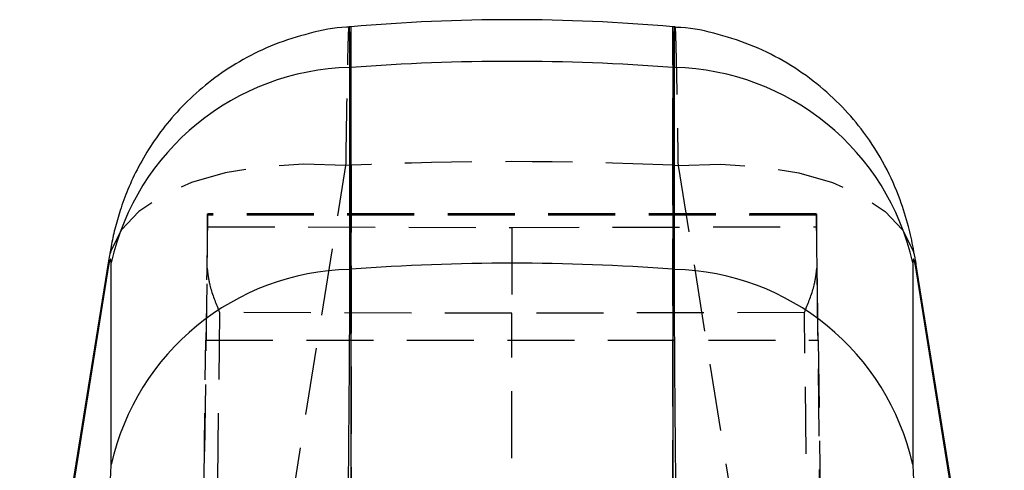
# Model space of a CAD drawing. Extents: x 39 to 778, y 26 to 580.
# Tile 38 of 41: x 426 to 464, y 518 to 535. Entities that reach past the tile are written whole.
import ezdxf

# ---------------------------------------------------------------- set-up
doc = ezdxf.new("R2010")
doc.units = 0
doc.header["$LTSCALE"] = 2
doc.linetypes.add('HIDDEN', pattern=[1.905, 1.27, -0.635])
doc.layers.get('0').update_dxf_attribs({"linetype": 'CONTINUOUS'})

msp = doc.modelspace()

# ---------------------------------------------------------------- linework, layer by layer
at = {"color": 7, "linetype": 'CONTINUOUS'}
for p, q in [((438.993984, 534.39645), (438.918106, 534.389804)), ((451.273237, 534.389685), (451.195787, 534.39645)), ((438.993984, 532.857279), (438.938562, 532.853107)), ((438.938562, 532.853107), (438.938562, 525.21355)), ((438.993984, 525.217722), (438.993984, 532.857279)), ((451.195787, 532.857279), (451.195787, 525.217722)), ((451.195787, 532.857279), (451.251208, 532.853107)), ((451.251208, 525.21355), (451.251208, 532.853107)), ((429.800615, 525.533746), (426.468989, 504.824678)), ((429.904342, 517.827104), (429.904342, 525.466661)), ((460.285429, 525.466661), (460.285429, 517.827104)), ((463.720782, 504.824678), (460.389156, 525.533746)), ((429.767888, 525.122683), (426.436262, 504.413615)), ((438.993984, 525.217722), (438.938562, 525.21355)), ((438.993984, 512.089769), (438.993984, 525.217722)), ((451.195787, 525.217722), (451.195787, 512.089769)), ((451.195787, 525.217722), (451.251208, 525.21355)), ((463.753508, 504.413615), (460.421883, 525.122683))]:
    msp.add_line(p, q, dxfattribs=at)
at = {"color": 8, "linetype": 'CONTINUOUS'}
for p, q in [((438.993984, 532.857279), (438.993984, 534.39645)), ((451.195787, 534.39645), (451.195787, 532.857279)), ((429.800607, 525.533716), (429.767888, 525.122683)), ((460.389165, 525.533686), (460.421883, 525.122683))]:
    msp.add_line(p, q, dxfattribs=at)
at = {"color": 7, "linetype": 'HIDDEN'}
for p, q in [((451.195787, 529.15136), (451.195787, 534.39645)), ((435.470483, 508.433531), (438.802109, 529.142599)), ((438.993984, 529.15136), (438.802109, 529.142599)), ((438.993984, 529.15136), (438.993984, 508.594374)), ((451.195787, 529.15136), (451.387662, 529.142599)), ((451.195787, 508.594374), (451.195787, 529.15136)), ((451.387662, 529.142599), (454.719287, 508.433531)), ((456.630429, 527.310799), (433.559341, 527.310799)), ((433.559951, 526.828329), (433.559951, 527.26094)), ((456.62982, 527.26094), (433.559951, 527.26094)), ((456.62982, 527.26094), (456.62982, 526.828329)), ((433.559951, 526.828329), (445.094885, 526.798199)), ((445.094885, 526.798199), (456.62982, 526.828329)), ((445.094885, 526.798199), (445.094885, 523.550342)), ((432.197101, 415.459703), (433.543687, 525.255154)), ((456.646084, 525.255154), (457.99267, 415.459703)), ((434.010618, 523.57931), (432.683424, 415.365006)), ((445.094885, 523.550342), (434.010618, 523.57931)), ((456.179152, 523.57931), (445.094885, 523.550342)), ((457.506347, 415.365006), (456.179152, 523.57931)), ((445.094885, 415.196831), (445.094885, 523.550342)), ((433.324122, 509.609203), (433.490801, 522.527854)), ((433.490801, 522.527854), (456.69897, 522.527854)), ((456.69897, 522.527854), (456.865649, 509.609203))]:
    msp.add_line(p, q, dxfattribs=at)
at = {"color": 7, "linetype": 'HIDDEN', "flags": 128}
for points in [[(438.802109, 529.142599), (437.195739, 529.190729), (435.656464, 529.096822), (434.225961, 528.86341), (432.942963, 528.496872), (431.842212, 528.00707), (430.953509, 527.407299), (430.30092, 526.713769), (429.902113, 525.945316), (429.800607, 525.533716)], [(451.387662, 529.142599), (452.994032, 529.190729), (454.533307, 529.096822), (455.96381, 528.86341), (457.246807, 528.496872), (458.347559, 528.00707), (459.236262, 527.407299), (459.88885, 526.713769), (460.287658, 525.945316), (460.389165, 525.533686)]]:
    msp.add_lwpolyline(points, dxfattribs=at)
at = {"color": 7, "linetype": 'CONTINUOUS'}
for centre, radius, start, end in [((445.094885, 464.662824), 70, 85, 95), ((445.094885, 451.69658), 81.38968, 85.7011244, 94.2988756), ((439.150253, 523.376178), 9.479293, 91.2796303, 167.2597463), ((451.039518, 523.376178), 9.479293, 12.7402537, 88.7203697), ((445.094885, 444.057023), 81.38968, 85.7011244, 94.2988756), ((439.150253, 515.736621), 9.479293, 91.2796303, 167.2597463), ((451.039518, 515.736621), 9.479293, 12.7402537, 88.7203697)]:
    msp.add_arc(centre, radius, start, end, dxfattribs=at)
at = {"color": 7, "linetype": 'HIDDEN'}
msp.add_arc((445.094885, 395.340503), 133.949866, 87.38949423, 92.61050577, dxfattribs=at)
for centre, major_axis, ratio, start_param, end_param in [((433.437772, 517.310796), (0.12157, 10), 0.001218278, 6.183306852, 7.305146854), ((456.751999, 517.310796), (-0.12157, 10), 0.001218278, 5.261223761, 6.383063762), ((433.523297, 523.843375), (0.036471, 2.999915), 0.001218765, 5.202386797, 6.183269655), ((456.666474, 523.843375), (-0.036471, 2.999915), 0.001218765, 0.099915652, 1.08079851)]:
    msp.add_ellipse(centre, major_axis=major_axis, ratio=ratio, start_param=start_param, end_param=end_param, dxfattribs=at)
at = {"color": 7, "linetype": 'CONTINUOUS'}
for centre, major_axis, start_param, end_param in [((429.767816, 524.617773), (0.117942, 0.987447), 5.755309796, 7.325578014), ((460.421955, 524.617773), (-0.117942, 0.987447), 5.240792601, 6.811060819), ((429.767816, 516.978218), (0.117942, 0.987447), 4.364612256, 5.755309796), ((460.421955, 516.978218), (-0.117942, 0.987447), 0.527875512, 1.918573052)]:
    msp.add_ellipse(centre, major_axis=major_axis, ratio=0.069642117, start_param=start_param, end_param=end_param, dxfattribs=at)
for points, knots in [([(438.91882, 534.383307), (438.887822, 534.382767), (438.377906, 534.373887), (437.421108, 534.162921), (436.102081, 533.759535), (434.903647, 533.184368), (433.835309, 532.494726), (432.904026, 531.713154), (432.112322, 530.870924), (431.458521, 529.99714), (430.936745, 529.121249), (430.537185, 528.272359), (430.245637, 527.479718), (430.039292, 526.750999), (429.899955, 526.119665), (429.831655, 525.716825), (429.800615, 525.533746)], [0, 0, 0, 0, 0.006731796, 0.110739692, 0.210530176, 0.306338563, 0.398222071, 0.486089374, 0.569719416, 0.648755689, 0.72270021, 0.790913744, 0.852557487, 0.906843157, 0.957662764, 1, 1, 1, 1]), ([(460.389156, 525.533746), (460.362991, 525.689046), (460.289337, 526.126223), (460.121106, 526.890372), (459.789264, 527.964048), (459.244071, 529.178719), (458.49712, 530.353628), (457.620428, 531.38738), (456.651536, 532.272457), (455.527595, 533.050142), (454.272474, 533.687271), (452.917432, 534.129017), (451.90219, 534.357695), (451.346841, 534.373792), (451.271489, 534.375976)], [0, 0, 0, 0, 0.03588412, 0.10101548, 0.178497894, 0.28109758, 0.389945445, 0.479882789, 0.574916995, 0.674194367, 0.776003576, 0.879353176, 0.983630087, 1, 1, 1, 1]), ([(438.938562, 525.21355), (438.938171, 524.872727), (438.937389, 524.191085), (438.931289, 522.862375), (438.921662, 521.348627), (438.908576, 519.675607), (438.892391, 517.89114), (438.873104, 515.995127), (438.85101, 514.026362), (438.834665, 512.738596), (438.826492, 512.094717)], [0, 0, 0, 0, 0.1222401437, 0.244479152, 0.3667194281, 0.4889590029, 0.6112026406, 0.7334483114, 0.866724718, 1, 1, 1, 1]), ([(451.363279, 512.094717), (451.355777, 512.684334), (451.340772, 513.863567), (451.319724, 515.715067), (451.300585, 517.561476), (451.283897, 519.360593), (451.270225, 521.057468), (451.259645, 522.648996), (451.252607, 524.091062), (451.251675, 524.839387), (451.251208, 525.21355)], [0, 0, 0, 0, 0.122264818, 0.244529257, 0.366795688, 0.489060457, 0.611317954, 0.733575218, 0.866787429, 1, 1, 1, 1])]:
    msp.add_open_spline(points, degree=3, knots=knots, dxfattribs=at)
at = {"color": 7, "linetype": 'HIDDEN'}
for points, knots in [([(438.802109, 529.142599), (438.80968, 529.645424), (438.825041, 530.665652), (438.847391, 531.943075), (438.868649, 532.998943), (438.887949, 533.781145), (438.904589, 534.242604), (438.914922, 534.434586), (438.918654, 534.383995), (438.918865, 534.381132)], [0, 0, 0, 0, 0.162638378, 0.329991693, 0.492629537, 0.659984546, 0.822614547, 0.989961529, 1, 1, 1, 1]), ([(451.271069, 534.364889), (451.27445, 534.354654), (451.281909, 534.332081), (451.297341, 533.923841), (451.3159, 533.230081), (451.33677, 532.237994), (451.360743, 530.916957), (451.378102, 529.772761), (451.387662, 529.142599)], [0, 0, 0, 0, 0.1349004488, 0.2975203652, 0.4648562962, 0.6274898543, 0.7948411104, 1, 1, 1, 1]), ([(433.543687, 525.255154), (433.563682, 525.06386), (433.614804, 524.574759), (433.843692, 524.004509), (433.985754, 523.641783), (434.009274, 523.582687), (434.010618, 523.57931)], [0, 0, 0, 0, 0.349584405, 0.893817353, 0.993931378, 1, 1, 1, 1]), ([(456.179152, 523.57931), (456.180497, 523.582687), (456.204017, 523.641783), (456.346079, 524.004509), (456.574966, 524.574759), (456.626089, 525.06386), (456.646084, 525.255154)], [0, 0, 0, 0, 0.006068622, 0.106182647, 0.650415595, 1, 1, 1, 1])]:
    msp.add_open_spline(points, degree=3, knots=knots, dxfattribs=at)
at = {"color": 8, "linetype": 'CONTINUOUS'}
for points, knots in [([(451.251208, 532.853107), (451.251566, 533.139395), (451.252291, 533.720274), (451.258607, 534.200838), (451.26497, 534.420412), (451.270199, 534.372805), (451.271069, 534.364889)], [0, 0, 0, 0, 0.309750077, 0.628482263, 0.938231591, 1, 1, 1, 1]), ([(438.918865, 534.381132), (438.92231, 534.358235), (438.929534, 534.310227), (438.936858, 533.838292), (438.937957, 533.202901), (438.938562, 532.853107)], [0, 0, 0, 0, 0.290703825, 0.609520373, 1, 1, 1, 1])]:
    msp.add_open_spline(points, degree=3, knots=knots, dxfattribs=at)

doc.saveas('drawing.dxf')
